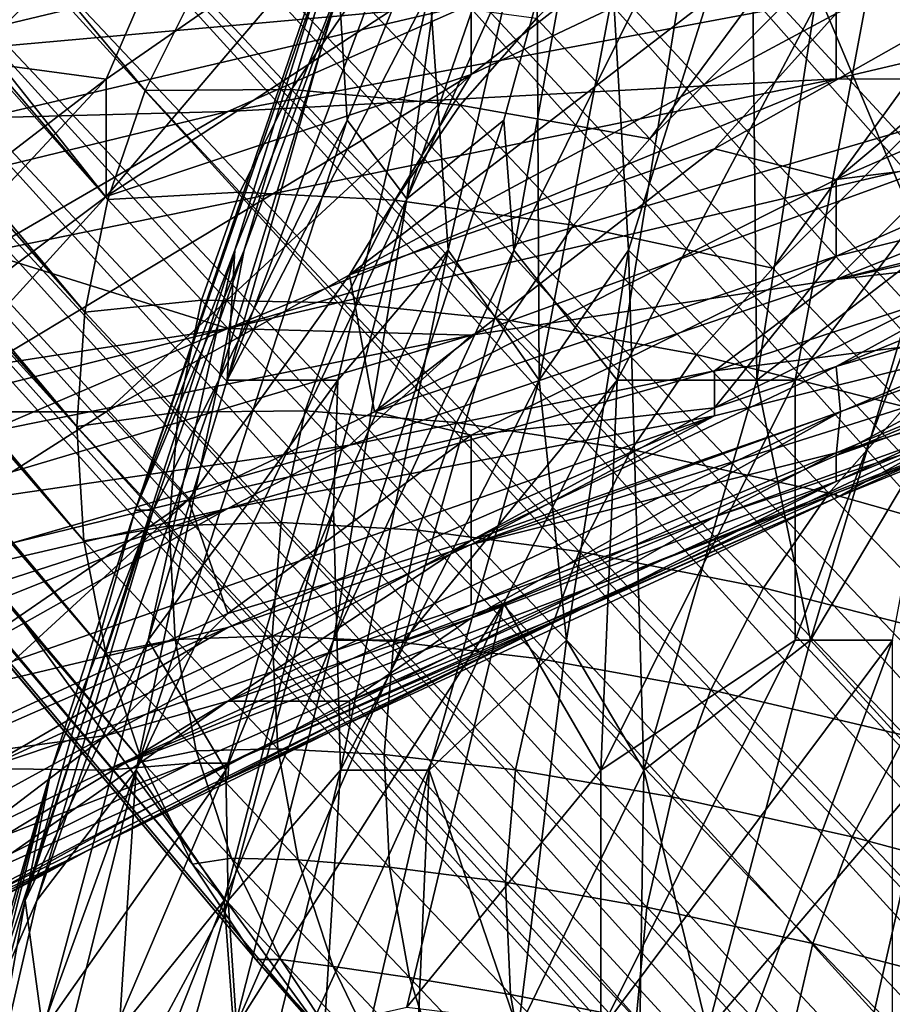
# Model space of a CAD drawing. Extents: x -0.3 to 0.3, y -0.266 to 0.266.
# Tile 106 of 256: x -0.218 to -0.206, y 0.145 to 0.158. Entities that reach past the tile are written whole.
import ezdxf

# ---------------------------------------------------------------- set-up
doc = ezdxf.new("R2010")
doc.units = 0

msp = doc.modelspace()

# ---------------------------------------------------------------- linework, layer by layer
for points in [[(-0.156664, 0.141082, 0.506885), (-0.20835, 0.187559, 0.012), (-0.223522, 0.202731, 0.012)], [(-0.156664, 0.141082, 0.506885), (-0.223522, 0.202731, 0.012), (-0.185174, 0.170429, 0.584312)], [(-0.247983, 0.195286, 0.001709), (-0.248615, 0.193117, 0.002339), (-0.216767, 0.155814, 0.577271)], [(-0.216767, 0.155814, 0.577271), (-0.216258, 0.157295, 0.57737), (-0.247983, 0.195286, 0.001709)], [(-0.21556, 0.158699, 0.577442), (-0.247983, 0.195286, 0.001709), (-0.216258, 0.157295, 0.57737)], [(-0.216767, 0.155814, 0.577271), (-0.248615, 0.193117, 0.002339), (-0.248811, 0.192082, 0.00248)], [(-0.217079, 0.154282, 0.577147), (-0.248811, 0.192082, 0.00248), (-0.248855, 0.190446, 0.003515)], [(-0.216767, 0.155814, 0.577271), (-0.248811, 0.192082, 0.00248), (-0.217079, 0.154282, 0.577147)], [(-0.217079, 0.154282, 0.577147), (-0.248855, 0.190446, 0.003515), (-0.217188, 0.152724, 0.577)], [(-0.217188, 0.152724, 0.577), (-0.248855, 0.190446, 0.003515), (-0.248685, 0.188801, 0.004695)], [(-0.217188, 0.152724, 0.577), (-0.248685, 0.188801, 0.004695), (-0.217093, 0.151167, 0.576832)], [(-0.217093, 0.151167, 0.576832), (-0.248685, 0.188801, 0.004695), (-0.248305, 0.187174, 0.006)], [(-0.20835, 0.187559, 0.012), (-0.156664, 0.141082, 0.506885), (-0.155774, 0.139976, 0.50601)], [(-0.20835, 0.187559, 0.012), (-0.155774, 0.139976, 0.50601), (-0.20747, 0.186517, 0.010433)], [(-0.217093, 0.151167, 0.576832), (-0.248305, 0.187174, 0.006), (-0.216796, 0.149638, 0.576646)], [(-0.216796, 0.149638, 0.576646), (-0.248305, 0.187174, 0.006), (-0.247721, 0.185593, 0.007408)], [(-0.20747, 0.186517, 0.010433), (-0.155774, 0.139976, 0.50601), (-0.155125, 0.138744, 0.505181)], [(-0.20747, 0.186517, 0.010433), (-0.155125, 0.138744, 0.505181), (-0.20675, 0.185348, 0.008894)], [(-0.216796, 0.149638, 0.576646), (-0.247721, 0.185593, 0.007408), (-0.2163, 0.148163, 0.576446)], [(-0.2163, 0.148163, 0.576446), (-0.247721, 0.185593, 0.007408), (-0.246943, 0.184086, 0.008894)], [(-0.20675, 0.185348, 0.008894), (-0.155125, 0.138744, 0.505181), (-0.154766, 0.137417, 0.504428)], [(-0.20675, 0.185348, 0.008894), (-0.154766, 0.137417, 0.504428), (-0.206202, 0.184071, 0.007408)], [(-0.2163, 0.148163, 0.576446), (-0.246943, 0.184086, 0.008894), (-0.215616, 0.146767, 0.576234)], [(-0.215616, 0.146767, 0.576234), (-0.246943, 0.184086, 0.008894), (-0.245984, 0.182677, 0.010433)], [(-0.206202, 0.184071, 0.007408), (-0.154766, 0.137417, 0.504428), (-0.154662, 0.136025, 0.503751)], [(-0.206202, 0.184071, 0.007408), (-0.154662, 0.136025, 0.503751), (-0.205837, 0.182709, 0.006)], [(-0.215616, 0.146767, 0.576234), (-0.245984, 0.182677, 0.010433), (-0.214754, 0.145474, 0.576015)], [(-0.214754, 0.145474, 0.576015), (-0.245984, 0.182677, 0.010433), (-0.24486, 0.181392, 0.012)], [(-0.214754, 0.145474, 0.576015), (-0.24486, 0.181392, 0.012), (-0.213729, 0.144307, 0.575792)], [(-0.213729, 0.144307, 0.575792), (-0.24486, 0.181392, 0.012), (-0.229688, 0.16622, 0.012)], [(-0.205879, 0.178348, 0.00248), (-0.156552, 0.130653, 0.502002), (-0.206098, 0.177305, 0.002352)], [(-0.206098, 0.177305, 0.002352), (-0.157361, 0.129463, 0.501767), (-0.206802, 0.175304, 0.001701)], [(-0.206098, 0.177305, 0.002352), (-0.156552, 0.130653, 0.502002), (-0.157361, 0.129463, 0.501767)], [(-0.206802, 0.175304, 0.001701), (-0.158213, 0.128322, 0.501586), (-0.207545, 0.173965, 0.00119)], [(-0.206802, 0.175304, 0.001701), (-0.157361, 0.129463, 0.501767), (-0.158213, 0.128322, 0.501586)], [(-0.207545, 0.173965, 0.00119), (-0.159096, 0.127268, 0.501468), (-0.208435, 0.172716, 0.000882)], [(-0.207545, 0.173965, 0.00119), (-0.158213, 0.128322, 0.501586), (-0.159096, 0.127268, 0.501468)], [(-0.208435, 0.172716, 0.000882), (-0.160067, 0.126275, 0.501429), (-0.209462, 0.171566, 0.000778)], [(-0.208435, 0.172716, 0.000882), (-0.159096, 0.127268, 0.501468), (-0.160067, 0.126275, 0.501429)], [(-0.213696, 0.167333, 0.000778), (-0.209462, 0.171566, 0.000778), (-0.160067, 0.126275, 0.501429)], [(-0.209394, 0.156639, 0.604658), (-0.200404, 0.168808, 0.595951), (-0.210937, 0.158274, 0.595951)], [(-0.209394, 0.156639, 0.604658), (-0.198769, 0.167264, 0.604658), (-0.200404, 0.168808, 0.595951)], [(-0.213696, 0.167333, 0.000778), (-0.169716, 0.117343, 0.501618), (-0.214846, 0.166305, 0.000882)], [(-0.213696, 0.167333, 0.000778), (-0.16869, 0.118288, 0.501583), (-0.169716, 0.117343, 0.501618)], [(-0.213696, 0.167333, 0.000778), (-0.160067, 0.126275, 0.501429), (-0.16869, 0.118288, 0.501583)], [(-0.207721, 0.154878, 0.613049), (-0.198769, 0.167264, 0.604658), (-0.209394, 0.156639, 0.604658)], [(-0.207721, 0.154878, 0.613049), (-0.197008, 0.165591, 0.613049), (-0.198769, 0.167264, 0.604658)], [(-0.214846, 0.166305, 0.000882), (-0.17076, 0.116455, 0.501717), (-0.216095, 0.165416, 0.00119)], [(-0.214846, 0.166305, 0.000882), (-0.169716, 0.117343, 0.501618), (-0.17076, 0.116455, 0.501717)], [(-0.228647, 0.16534, 0.010433), (-0.183198, 0.11464, 0.506917), (-0.229688, 0.16622, 0.012)], [(-0.213729, 0.144307, 0.575792), (-0.229688, 0.16622, 0.012), (-0.183198, 0.11464, 0.506917)], [(-0.20592, 0.152992, 0.621122), (-0.197008, 0.165591, 0.613049), (-0.207721, 0.154878, 0.613049)], [(-0.227477, 0.16462, 0.008894), (-0.182057, 0.114015, 0.50612), (-0.228647, 0.16534, 0.010433)], [(-0.228647, 0.16534, 0.010433), (-0.182057, 0.114015, 0.50612), (-0.183198, 0.11464, 0.506917)], [(-0.216095, 0.165416, 0.00119), (-0.171809, 0.115658, 0.501883), (-0.217434, 0.164672, 0.001701)], [(-0.216095, 0.165416, 0.00119), (-0.17076, 0.116455, 0.501717), (-0.171809, 0.115658, 0.501883)], [(-0.217434, 0.164672, 0.001701), (-0.172877, 0.114971, 0.50212), (-0.219435, 0.163968, 0.002352)], [(-0.217434, 0.164672, 0.001701), (-0.171809, 0.115658, 0.501883), (-0.172877, 0.114971, 0.50212)], [(-0.226201, 0.164073, 0.007408), (-0.180802, 0.113755, 0.505409), (-0.227477, 0.16462, 0.008894)], [(-0.227477, 0.16462, 0.008894), (-0.180802, 0.113755, 0.505409), (-0.182057, 0.114015, 0.50612)], [(-0.224839, 0.163707, 0.006), (-0.179482, 0.113668, 0.504735), (-0.226201, 0.164073, 0.007408)], [(-0.226201, 0.164073, 0.007408), (-0.179482, 0.113668, 0.504735), (-0.180802, 0.113755, 0.505409)], [(-0.219435, 0.163968, 0.002352), (-0.174055, 0.114471, 0.502475), (-0.220477, 0.163749, 0.00248)], [(-0.219435, 0.163968, 0.002352), (-0.172877, 0.114971, 0.50212), (-0.174055, 0.114471, 0.502475)], [(-0.209883, 0.163967, 0.748116), (-0.212702, 0.15582, 0.749562), (-0.210059, 0.161689, 0.749562)], [(-0.212702, 0.15582, 0.749562), (-0.209883, 0.163967, 0.748116), (-0.212069, 0.160429, 0.746671)], [(-0.204516, 0.163967, 0.714872), (-0.205632, 0.155122, 0.711981), (-0.207117, 0.15866, 0.716318)], [(-0.220477, 0.163749, 0.00248), (-0.175366, 0.11413, 0.502951), (-0.221952, 0.163544, 0.003515)], [(-0.220477, 0.163749, 0.00248), (-0.174055, 0.114471, 0.502475), (-0.175366, 0.11413, 0.502951)], [(-0.223414, 0.16353, 0.004695), (-0.178126, 0.113719, 0.504099), (-0.224839, 0.163707, 0.006)], [(-0.224839, 0.163707, 0.006), (-0.178126, 0.113719, 0.504099), (-0.179482, 0.113668, 0.504735)], [(-0.217245, 0.16367, 1.10705), (-0.223158, 0.157699, 1.103928), (-0.218039, 0.161281, 1.100805)], [(-0.221756, 0.16176, 1.113295), (-0.223158, 0.157699, 1.103928), (-0.217245, 0.16367, 1.10705)], [(-0.221952, 0.163544, 0.003515), (-0.176744, 0.113879, 0.503501), (-0.223414, 0.16353, 0.004695)], [(-0.223414, 0.16353, 0.004695), (-0.176744, 0.113879, 0.503501), (-0.178126, 0.113719, 0.504099)], [(-0.221952, 0.163544, 0.003515), (-0.175366, 0.11413, 0.502951), (-0.176744, 0.113879, 0.503501)], [(-0.212702, 0.15582, 0.749562), (-0.211381, 0.156891, 0.750992), (-0.210059, 0.161689, 0.749562)], [(-0.211245, 0.155122, 0.752452), (-0.210059, 0.161689, 0.749562), (-0.211381, 0.156891, 0.750992)], [(-0.210059, 0.161689, 0.749562), (-0.211245, 0.155122, 0.752452), (-0.208738, 0.160178, 0.752452)], [(-0.21679, 0.157448, 1.083632), (-0.215135, 0.161281, 1.093225), (-0.218645, 0.157699, 1.089877)], [(-0.218645, 0.157699, 1.089877), (-0.215135, 0.161281, 1.093225), (-0.218445, 0.160087, 1.097751)], [(-0.213479, 0.159751, 1.083632), (-0.215135, 0.161281, 1.093225), (-0.21679, 0.157448, 1.083632)], [(-0.216395, 0.151584, 0.739444), (-0.214914, 0.155122, 0.74378), (-0.213328, 0.160429, 0.740889)], [(-0.21338, 0.160429, 0.739444), (-0.216395, 0.151584, 0.739444), (-0.213328, 0.160429, 0.740889)], [(-0.215038, 0.155122, 0.736553), (-0.216395, 0.151584, 0.739444), (-0.21338, 0.160429, 0.739444)], [(-0.21364, 0.15866, 0.735108), (-0.212502, 0.160429, 0.732217), (-0.215143, 0.153353, 0.733662)], [(-0.215143, 0.153353, 0.733662), (-0.212502, 0.160429, 0.732217), (-0.212387, 0.15866, 0.729326)], [(-0.21364, 0.15866, 0.735108), (-0.215038, 0.155122, 0.736553), (-0.21338, 0.160429, 0.739444)], [(-0.213328, 0.160429, 0.740889), (-0.214914, 0.155122, 0.74378), (-0.21362, 0.15866, 0.74378)], [(-0.21362, 0.15866, 0.74378), (-0.21351, 0.156891, 0.746671), (-0.212069, 0.160429, 0.746671)], [(-0.212702, 0.15582, 0.749562), (-0.212069, 0.160429, 0.746671), (-0.21351, 0.156891, 0.746671)], [(-0.212387, 0.15866, 0.729326), (-0.210936, 0.160429, 0.726435), (-0.212137, 0.155122, 0.72499)], [(-0.210936, 0.160429, 0.726435), (-0.210901, 0.153353, 0.720654), (-0.212137, 0.155122, 0.72499)], [(-0.210936, 0.160429, 0.726435), (-0.209894, 0.15866, 0.722099), (-0.210901, 0.153353, 0.720654)], [(-0.208011, 0.160429, 0.719208), (-0.209686, 0.155122, 0.719208), (-0.209894, 0.15866, 0.722099)], [(-0.209839, 0.153353, 0.755343), (-0.206095, 0.160429, 0.755235), (-0.208738, 0.160178, 0.752452)], [(-0.207417, 0.153353, 0.757741), (-0.206095, 0.160429, 0.755235), (-0.209839, 0.153353, 0.755343)], [(-0.207939, 0.153353, 0.714872), (-0.209686, 0.155122, 0.719208), (-0.208011, 0.160429, 0.719208)], [(-0.208011, 0.160429, 0.719208), (-0.207117, 0.15866, 0.716318), (-0.207939, 0.153353, 0.714872)], [(-0.204774, 0.156891, 0.758209), (-0.206095, 0.160429, 0.755235), (-0.207417, 0.153353, 0.757741)], [(-0.201893, 0.160247, 1.061775), (-0.206859, 0.158343, 1.063336), (-0.208514, 0.156504, 1.058671)], [(-0.206859, 0.156083, 1.052408), (-0.201893, 0.160247, 1.061775), (-0.208514, 0.156504, 1.058671)], [(-0.201893, 0.160247, 1.061775), (-0.206859, 0.156083, 1.052408), (-0.201893, 0.158245, 1.052408)], [(-0.211245, 0.155122, 0.752452), (-0.209839, 0.153353, 0.755343), (-0.208738, 0.160178, 0.752452)], [(-0.211824, 0.157515, 1.071142), (-0.208514, 0.160087, 1.073811), (-0.211824, 0.159101, 1.077387)], [(-0.206859, 0.159866, 1.069581), (-0.208514, 0.160087, 1.073811), (-0.211824, 0.157515, 1.071142)], [(-0.213479, 0.15479, 1.063336), (-0.206859, 0.158343, 1.063336), (-0.206859, 0.159866, 1.069581)], [(-0.213479, 0.15479, 1.063336), (-0.206859, 0.159866, 1.069581), (-0.211824, 0.157515, 1.071142)], [(-0.221756, 0.158648, 0.896286), (-0.211824, 0.159713, 0.893164), (-0.2201, 0.15773, 0.90097)], [(-0.211824, 0.159713, 0.893164), (-0.211824, 0.158471, 0.90097), (-0.2201, 0.15773, 0.90097)], [(-0.213479, 0.159751, 1.083632), (-0.21679, 0.155852, 1.077387), (-0.211824, 0.159101, 1.077387)], [(-0.21679, 0.157448, 1.083632), (-0.21679, 0.155852, 1.077387), (-0.213479, 0.159751, 1.083632)], [(-0.211824, 0.157515, 1.071142), (-0.211824, 0.159101, 1.077387), (-0.21679, 0.155852, 1.077387)], [(-0.214269, 0.15731, 0.586819), (-0.21556, 0.158699, 0.577442), (-0.216258, 0.157295, 0.57737)], [(-0.213391, 0.158608, 0.586895), (-0.21556, 0.158699, 0.577442), (-0.214269, 0.15731, 0.586819)], [(-0.215256, 0.153353, 0.745225), (-0.21351, 0.156891, 0.746671), (-0.21362, 0.15866, 0.74378)], [(-0.215256, 0.153353, 0.745225), (-0.21362, 0.15866, 0.74378), (-0.214914, 0.155122, 0.74378)], [(-0.215143, 0.153353, 0.733662), (-0.215038, 0.155122, 0.736553), (-0.21364, 0.15866, 0.735108)], [(-0.215143, 0.153353, 0.733662), (-0.212387, 0.15866, 0.729326), (-0.213637, 0.153353, 0.727881)], [(-0.212387, 0.15866, 0.729326), (-0.212137, 0.155122, 0.72499), (-0.213637, 0.153353, 0.727881)], [(-0.209686, 0.155122, 0.719208), (-0.210901, 0.153353, 0.720654), (-0.209894, 0.15866, 0.722099)], [(-0.205632, 0.155122, 0.711981), (-0.207939, 0.153353, 0.714872), (-0.207117, 0.15866, 0.716318)], [(-0.201893, 0.15863, 0.908776), (-0.203548, 0.157451, 0.916582), (-0.206859, 0.157455, 0.911898)], [(-0.206859, 0.157455, 0.911898), (-0.206859, 0.158567, 0.904092), (-0.201893, 0.15863, 0.908776)], [(-0.215135, 0.157009, 0.907214), (-0.206859, 0.158567, 0.904092), (-0.206859, 0.157455, 0.911898)], [(-0.211824, 0.158471, 0.90097), (-0.206859, 0.158567, 0.904092), (-0.215135, 0.157009, 0.907214)], [(-0.211976, 0.157098, 0.595916), (-0.213391, 0.158608, 0.586895), (-0.214269, 0.15731, 0.586819)], [(-0.210937, 0.158274, 0.595951), (-0.213391, 0.158608, 0.586895), (-0.211976, 0.157098, 0.595916)], [(-0.211824, 0.158471, 0.90097), (-0.218445, 0.156926, 0.905653), (-0.2201, 0.15773, 0.90097)], [(-0.218445, 0.156926, 0.905653), (-0.211824, 0.158471, 0.90097), (-0.215135, 0.157009, 0.907214)], [(-0.213479, 0.15479, 1.063336), (-0.208514, 0.156504, 1.058671), (-0.206859, 0.158343, 1.063336)], [(-0.209394, 0.156639, 0.604658), (-0.210937, 0.158274, 0.595951), (-0.211976, 0.157098, 0.595916)], [(-0.203548, 0.156504, 1.04619), (-0.201893, 0.158245, 1.052408), (-0.206859, 0.156083, 1.052408)], [(-0.221124, 0.154116, 1.083632), (-0.21679, 0.157448, 1.083632), (-0.218645, 0.157699, 1.089877)], [(-0.199438, 0.157699, 0.921265), (-0.195272, 0.157639, 0.932194), (-0.206859, 0.154726, 0.935316)], [(-0.205203, 0.156381, 0.922827), (-0.199438, 0.157699, 0.921265), (-0.206859, 0.154726, 0.935316)], [(-0.206859, 0.154726, 0.935316), (-0.195272, 0.157639, 0.932194), (-0.198582, 0.156521, 0.938439)], [(-0.221756, 0.152125, 1.077387), (-0.21679, 0.155852, 1.077387), (-0.21679, 0.157448, 1.083632)], [(-0.21679, 0.157448, 1.083632), (-0.221124, 0.154116, 1.083632), (-0.221756, 0.152125, 1.077387)], [(-0.219457, 0.152922, 1.072703), (-0.211824, 0.157515, 1.071142), (-0.21679, 0.155852, 1.077387)], [(-0.21679, 0.152922, 1.06402), (-0.211824, 0.157515, 1.071142), (-0.219457, 0.152922, 1.072703)], [(-0.215135, 0.157009, 0.907214), (-0.206859, 0.157455, 0.911898), (-0.218445, 0.15509, 0.915021)], [(-0.218445, 0.15509, 0.915021), (-0.206859, 0.157455, 0.911898), (-0.215135, 0.154057, 0.924388)], [(-0.213479, 0.15479, 1.063336), (-0.211824, 0.157515, 1.071142), (-0.21679, 0.152922, 1.06402)], [(-0.206859, 0.157455, 0.911898), (-0.203548, 0.157451, 0.916582), (-0.215135, 0.154057, 0.924388)], [(-0.215135, 0.154057, 0.924388), (-0.203548, 0.157451, 0.916582), (-0.205203, 0.156381, 0.922827)], [(-0.214973, 0.155913, 0.586702), (-0.216258, 0.157295, 0.57737), (-0.216767, 0.155814, 0.577271)], [(-0.214269, 0.15731, 0.586819), (-0.216258, 0.157295, 0.57737), (-0.214973, 0.155913, 0.586702)], [(-0.212857, 0.155802, 0.595833), (-0.214269, 0.15731, 0.586819), (-0.214973, 0.155913, 0.586702)], [(-0.211976, 0.157098, 0.595916), (-0.214269, 0.15731, 0.586819), (-0.212857, 0.155802, 0.595833)], [(-0.210433, 0.155464, 0.60462), (-0.211976, 0.157098, 0.595916), (-0.212857, 0.155802, 0.595833)], [(-0.209394, 0.156639, 0.604658), (-0.211976, 0.157098, 0.595916), (-0.210433, 0.155464, 0.60462)], [(-0.2201, 0.155806, 0.910337), (-0.215135, 0.157009, 0.907214), (-0.218445, 0.15509, 0.915021)], [(-0.2201, 0.155806, 0.910337), (-0.218445, 0.156926, 0.905653), (-0.215135, 0.157009, 0.907214)], [(-0.216383, 0.148046, 0.748116), (-0.212702, 0.15582, 0.749562), (-0.21351, 0.156891, 0.746671)], [(-0.216383, 0.148046, 0.748116), (-0.21351, 0.156891, 0.746671), (-0.215256, 0.153353, 0.745225)], [(-0.212702, 0.15582, 0.749562), (-0.213697, 0.149815, 0.752452), (-0.211381, 0.156891, 0.750992)], [(-0.213697, 0.149815, 0.752452), (-0.211245, 0.155122, 0.752452), (-0.211381, 0.156891, 0.750992)], [(-0.204774, 0.156891, 0.758209), (-0.207417, 0.149815, 0.759451), (-0.206095, 0.149815, 0.760506)], [(-0.207417, 0.149815, 0.759451), (-0.204774, 0.156891, 0.758209), (-0.207417, 0.153353, 0.757741)], [(-0.20721, 0.149815, 0.711981), (-0.205632, 0.155122, 0.711981), (-0.203003, 0.156891, 0.709091)], [(-0.20721, 0.149815, 0.711981), (-0.203003, 0.156891, 0.709091), (-0.205594, 0.148046, 0.709091)], [(-0.201893, 0.156259, 1.039918), (-0.206859, 0.153539, 1.035234), (-0.198582, 0.156911, 1.035234)], [(-0.206859, 0.153539, 1.035234), (-0.201893, 0.154997, 1.028989), (-0.198582, 0.156911, 1.035234)], [(-0.207721, 0.154878, 0.613049), (-0.209394, 0.156639, 0.604658), (-0.210433, 0.155464, 0.60462)], [(-0.213479, 0.15479, 1.063336), (-0.213138, 0.152922, 1.052408), (-0.208514, 0.156504, 1.058671)], [(-0.208514, 0.156504, 1.058671), (-0.213138, 0.152922, 1.052408), (-0.206859, 0.156083, 1.052408)], [(-0.198582, 0.156521, 0.938439), (-0.203548, 0.1551, 0.941561), (-0.206859, 0.154726, 0.935316)], [(-0.201893, 0.156259, 1.039918), (-0.203548, 0.156504, 1.04619), (-0.206859, 0.15504, 1.046163)], [(-0.206859, 0.15504, 1.046163), (-0.203548, 0.156504, 1.04619), (-0.206859, 0.156083, 1.052408)], [(-0.215135, 0.154057, 0.924388), (-0.205203, 0.156381, 0.922827), (-0.211824, 0.153967, 0.930633)], [(-0.211824, 0.153967, 0.930633), (-0.205203, 0.156381, 0.922827), (-0.206859, 0.154726, 0.935316)], [(-0.208514, 0.152979, 1.036795), (-0.201893, 0.156259, 1.039918), (-0.206859, 0.15504, 1.046163)], [(-0.201893, 0.156259, 1.039918), (-0.208514, 0.152979, 1.036795), (-0.206859, 0.153539, 1.035234)], [(-0.213138, 0.152922, 1.052408), (-0.206859, 0.15504, 1.046163), (-0.206859, 0.156083, 1.052408)], [(-0.221756, 0.152125, 1.077387), (-0.219457, 0.152922, 1.072703), (-0.21679, 0.155852, 1.077387)], [(-0.215491, 0.154441, 0.586546), (-0.216767, 0.155814, 0.577271), (-0.217079, 0.154282, 0.577147)], [(-0.214973, 0.155913, 0.586702), (-0.216767, 0.155814, 0.577271), (-0.215491, 0.154441, 0.586546)], [(-0.215186, 0.146277, 0.752452), (-0.212702, 0.15582, 0.749562), (-0.216383, 0.148046, 0.748116)], [(-0.213563, 0.154407, 0.595703), (-0.214973, 0.155913, 0.586702), (-0.215491, 0.154441, 0.586546)], [(-0.213697, 0.149815, 0.752452), (-0.212702, 0.15582, 0.749562), (-0.215186, 0.146277, 0.752452)], [(-0.212857, 0.155802, 0.595833), (-0.214973, 0.155913, 0.586702), (-0.213563, 0.154407, 0.595703)], [(-0.211315, 0.154169, 0.604529), (-0.212857, 0.155802, 0.595833), (-0.213563, 0.154407, 0.595703)], [(-0.210433, 0.155464, 0.60462), (-0.212857, 0.155802, 0.595833), (-0.211315, 0.154169, 0.604529)], [(-0.208762, 0.153704, 0.613008), (-0.210433, 0.155464, 0.60462), (-0.211315, 0.154169, 0.604529)], [(-0.207721, 0.154878, 0.613049), (-0.210433, 0.155464, 0.60462), (-0.208762, 0.153704, 0.613008)], [(-0.223411, 0.152772, 0.922827), (-0.218445, 0.15509, 0.915021), (-0.215135, 0.154057, 0.924388)], [(-0.215038, 0.155122, 0.736553), (-0.217893, 0.146277, 0.737998), (-0.216395, 0.151584, 0.739444)], [(-0.215038, 0.155122, 0.736553), (-0.21622, 0.149815, 0.733662), (-0.217893, 0.146277, 0.737998)], [(-0.216395, 0.151584, 0.739444), (-0.21615, 0.151584, 0.74378), (-0.214914, 0.155122, 0.74378)], [(-0.21622, 0.149815, 0.733662), (-0.215038, 0.155122, 0.736553), (-0.215143, 0.153353, 0.733662)], [(-0.21615, 0.151584, 0.74378), (-0.215256, 0.153353, 0.745225), (-0.214914, 0.155122, 0.74378)], [(-0.213637, 0.153353, 0.727881), (-0.212137, 0.155122, 0.72499), (-0.213698, 0.151584, 0.726435)], [(-0.213698, 0.151584, 0.726435), (-0.212137, 0.155122, 0.72499), (-0.213603, 0.148046, 0.723545)], [(-0.213697, 0.149815, 0.752452), (-0.212736, 0.149815, 0.753898), (-0.211245, 0.155122, 0.752452)], [(-0.212137, 0.155122, 0.72499), (-0.210901, 0.153353, 0.720654), (-0.213603, 0.148046, 0.723545)], [(-0.213138, 0.152922, 1.052408), (-0.211824, 0.152605, 1.046163), (-0.206859, 0.15504, 1.046163)], [(-0.212736, 0.149815, 0.753898), (-0.209839, 0.153353, 0.755343), (-0.211245, 0.155122, 0.752452)], [(-0.208514, 0.152979, 1.036795), (-0.206859, 0.15504, 1.046163), (-0.211824, 0.152605, 1.046163)], [(-0.209686, 0.155122, 0.719208), (-0.210526, 0.149815, 0.717763), (-0.210901, 0.153353, 0.720654)], [(-0.209686, 0.155122, 0.719208), (-0.209476, 0.148046, 0.714872), (-0.210526, 0.149815, 0.717763)], [(-0.207939, 0.153353, 0.714872), (-0.209476, 0.148046, 0.714872), (-0.209686, 0.155122, 0.719208)], [(-0.203548, 0.1551, 0.941561), (-0.203494, 0.154116, 0.958735), (-0.208514, 0.153481, 0.944684)], [(-0.203548, 0.1551, 0.941561), (-0.208514, 0.153481, 0.944684), (-0.206859, 0.154726, 0.935316)], [(-0.205632, 0.155122, 0.711981), (-0.20721, 0.149815, 0.711981), (-0.207939, 0.153353, 0.714872)], [(-0.200238, 0.155043, 1.021183), (-0.201893, 0.154997, 1.028989), (-0.206859, 0.152331, 1.021183)], [(-0.200238, 0.155043, 1.021183), (-0.206859, 0.152331, 1.021183), (-0.203548, 0.1535, 1.0165)], [(-0.20592, 0.152992, 0.621122), (-0.207721, 0.154878, 0.613049), (-0.208762, 0.153704, 0.613008)], [(-0.201893, 0.154997, 1.028989), (-0.206859, 0.153539, 1.035234), (-0.206801, 0.152922, 1.028989)], [(-0.206859, 0.152331, 1.021183), (-0.201893, 0.154997, 1.028989), (-0.206801, 0.152922, 1.028989)], [(-0.213479, 0.15479, 1.063336), (-0.21679, 0.152922, 1.06402), (-0.215669, 0.151727, 1.053969)], [(-0.213479, 0.15479, 1.063336), (-0.215669, 0.151727, 1.053969), (-0.213138, 0.152922, 1.052408)], [(-0.213479, 0.152471, 0.94), (-0.206859, 0.154726, 0.935316), (-0.208514, 0.153481, 0.944684)], [(-0.213479, 0.152471, 0.94), (-0.211824, 0.153967, 0.930633), (-0.206859, 0.154726, 0.935316)], [(-0.215491, 0.154441, 0.586546), (-0.217079, 0.154282, 0.577147), (-0.215812, 0.152918, 0.586353)], [(-0.214083, 0.152938, 0.595528), (-0.215491, 0.154441, 0.586546), (-0.215812, 0.152918, 0.586353)], [(-0.213563, 0.154407, 0.595703), (-0.215491, 0.154441, 0.586546), (-0.214083, 0.152938, 0.595528)], [(-0.212024, 0.152777, 0.604385), (-0.213563, 0.154407, 0.595703), (-0.214083, 0.152938, 0.595528)], [(-0.211315, 0.154169, 0.604529), (-0.213563, 0.154407, 0.595703), (-0.212024, 0.152777, 0.604385)], [(-0.215812, 0.152918, 0.586353), (-0.217079, 0.154282, 0.577147), (-0.217188, 0.152724, 0.577)], [(-0.209645, 0.152411, 0.612908), (-0.211315, 0.154169, 0.604529), (-0.212024, 0.152777, 0.604385)], [(-0.203494, 0.154116, 0.958735), (-0.203548, 0.153737, 0.966541), (-0.211824, 0.151119, 0.960296)], [(-0.208514, 0.152869, 0.95249), (-0.203494, 0.154116, 0.958735), (-0.211824, 0.151119, 0.960296)], [(-0.208762, 0.153704, 0.613008), (-0.211315, 0.154169, 0.604529), (-0.209645, 0.152411, 0.612908)], [(-0.203494, 0.154116, 0.958735), (-0.208514, 0.152869, 0.95249), (-0.208514, 0.153481, 0.944684)], [(-0.223411, 0.152772, 0.922827), (-0.215135, 0.154057, 0.924388), (-0.2201, 0.15282, 0.925949)], [(-0.2201, 0.15282, 0.925949), (-0.215135, 0.154057, 0.924388), (-0.218445, 0.152639, 0.929071)], [(-0.211824, 0.153967, 0.930633), (-0.213479, 0.152471, 0.94), (-0.2201, 0.151505, 0.933755)], [(-0.218445, 0.152639, 0.929071), (-0.211824, 0.153967, 0.930633), (-0.2201, 0.151505, 0.933755)], [(-0.215135, 0.154057, 0.924388), (-0.211824, 0.153967, 0.930633), (-0.218445, 0.152639, 0.929071)], [(-0.206859, 0.151755, 1.002449), (-0.201893, 0.153955, 1.010255), (-0.205203, 0.152654, 1.011816)], [(-0.206859, 0.151755, 1.002449), (-0.203548, 0.153105, 0.999326), (-0.201893, 0.153955, 1.010255)], [(-0.201893, 0.153887, 0.980592), (-0.203548, 0.153147, 0.988398), (-0.208514, 0.151495, 0.977469)], [(-0.206859, 0.152368, 0.971224), (-0.201893, 0.153887, 0.980592), (-0.208514, 0.151495, 0.977469)], [(-0.203548, 0.153737, 0.966541), (-0.201893, 0.153887, 0.980592), (-0.206859, 0.152368, 0.971224)], [(-0.211824, 0.151119, 0.960296), (-0.203548, 0.153737, 0.966541), (-0.206859, 0.152368, 0.971224)], [(-0.206961, 0.151818, 0.621078), (-0.208762, 0.153704, 0.613008), (-0.209645, 0.152411, 0.612908)], [(-0.20592, 0.152992, 0.621122), (-0.208762, 0.153704, 0.613008), (-0.206961, 0.151818, 0.621078)], [(-0.206859, 0.153539, 1.035234), (-0.208514, 0.152979, 1.036795), (-0.211824, 0.151173, 1.035234)], [(-0.206859, 0.153539, 1.035234), (-0.211824, 0.151173, 1.035234), (-0.206801, 0.152922, 1.028989)], [(-0.215135, 0.151608, 0.943122), (-0.208514, 0.153481, 0.944684), (-0.208514, 0.152869, 0.95249)], [(-0.215135, 0.151608, 0.943122), (-0.213479, 0.152471, 0.94), (-0.208514, 0.153481, 0.944684)], [(-0.206859, 0.151978, 1.013377), (-0.203548, 0.1535, 1.0165), (-0.206859, 0.152331, 1.021183)], [(-0.206859, 0.151978, 1.013377), (-0.205203, 0.152654, 1.011816), (-0.203548, 0.1535, 1.0165)], [(-0.216383, 0.148046, 0.748116), (-0.215256, 0.153353, 0.745225), (-0.217734, 0.146277, 0.745225)], [(-0.217734, 0.146277, 0.745225), (-0.215256, 0.153353, 0.745225), (-0.21615, 0.151584, 0.74378)], [(-0.215143, 0.153353, 0.733662), (-0.213637, 0.153353, 0.727881), (-0.21622, 0.149815, 0.733662)], [(-0.21622, 0.149815, 0.733662), (-0.213637, 0.153353, 0.727881), (-0.215163, 0.148046, 0.727881)], [(-0.215163, 0.148046, 0.727881), (-0.213637, 0.153353, 0.727881), (-0.213698, 0.151584, 0.726435)], [(-0.210901, 0.153353, 0.720654), (-0.212395, 0.148046, 0.720654), (-0.213603, 0.148046, 0.723545)], [(-0.212736, 0.149815, 0.753898), (-0.211381, 0.150322, 0.755343), (-0.209839, 0.153353, 0.755343)], [(-0.212395, 0.148046, 0.720654), (-0.210901, 0.153353, 0.720654), (-0.210526, 0.149815, 0.717763)], [(-0.211381, 0.150322, 0.755343), (-0.210059, 0.148046, 0.75792), (-0.209839, 0.153353, 0.755343)], [(-0.210059, 0.148046, 0.75792), (-0.207417, 0.149815, 0.759451), (-0.207417, 0.153353, 0.757741)], [(-0.210059, 0.148046, 0.75792), (-0.207417, 0.153353, 0.757741), (-0.209839, 0.153353, 0.755343)], [(-0.20721, 0.149815, 0.711981), (-0.209476, 0.148046, 0.714872), (-0.207939, 0.153353, 0.714872)], [(-0.210169, 0.150547, 0.983714), (-0.203548, 0.153147, 0.988398), (-0.206859, 0.151815, 0.988398)], [(-0.210169, 0.150547, 0.983714), (-0.208514, 0.151495, 0.977469), (-0.203548, 0.153147, 0.988398)], [(-0.203548, 0.153105, 0.999326), (-0.206859, 0.151815, 0.988398), (-0.203548, 0.153147, 0.988398)], [(-0.206859, 0.151815, 0.988398), (-0.203548, 0.153105, 0.999326), (-0.206859, 0.151755, 1.002449)], [(-0.220541, 0.150533, 1.064897), (-0.21679, 0.152922, 1.06402), (-0.219457, 0.152922, 1.072703)], [(-0.21679, 0.152922, 1.06402), (-0.220541, 0.150533, 1.064897), (-0.215669, 0.151727, 1.053969)], [(-0.208514, 0.152869, 0.95249), (-0.215135, 0.14999, 0.958735), (-0.2201, 0.148821, 0.95249)], [(-0.208514, 0.152869, 0.95249), (-0.2201, 0.148821, 0.95249), (-0.215135, 0.151608, 0.943122)], [(-0.215812, 0.152918, 0.586353), (-0.217188, 0.152724, 0.577), (-0.215933, 0.151372, 0.586126)], [(-0.214408, 0.15142, 0.595313), (-0.215812, 0.152918, 0.586353), (-0.215933, 0.151372, 0.586126)], [(-0.214083, 0.152938, 0.595528), (-0.215812, 0.152918, 0.586353), (-0.214408, 0.15142, 0.595313)], [(-0.213138, 0.152922, 1.052408), (-0.215669, 0.151727, 1.053969), (-0.211824, 0.152605, 1.046163)], [(-0.206801, 0.152922, 1.028989), (-0.211824, 0.151173, 1.035234), (-0.215135, 0.148987, 1.030551)], [(-0.206801, 0.152922, 1.028989), (-0.215135, 0.148987, 1.030551), (-0.211824, 0.150118, 1.022745)], [(-0.215135, 0.14999, 0.958735), (-0.208514, 0.152869, 0.95249), (-0.211824, 0.151119, 0.960296)], [(-0.212548, 0.151312, 0.604192), (-0.214083, 0.152938, 0.595528), (-0.214408, 0.15142, 0.595313)], [(-0.212024, 0.152777, 0.604385), (-0.214083, 0.152938, 0.595528), (-0.212548, 0.151312, 0.604192)], [(-0.211824, 0.151173, 1.035234), (-0.208514, 0.152979, 1.036795), (-0.211824, 0.152605, 1.046163)], [(-0.206859, 0.152331, 1.021183), (-0.206801, 0.152922, 1.028989), (-0.211824, 0.150118, 1.022745)], [(-0.20399, 0.15098, 0.628878), (-0.20592, 0.152992, 0.621122), (-0.206961, 0.151818, 0.621078)], [(-0.210357, 0.151022, 0.61275), (-0.212024, 0.152777, 0.604385), (-0.212548, 0.151312, 0.604192)], [(-0.209645, 0.152411, 0.612908), (-0.212024, 0.152777, 0.604385), (-0.210357, 0.151022, 0.61275)], [(-0.215933, 0.151372, 0.586126), (-0.217188, 0.152724, 0.577), (-0.217093, 0.151167, 0.576832)], [(-0.211824, 0.152605, 1.046163), (-0.215669, 0.151727, 1.053969), (-0.215135, 0.150179, 1.041479)], [(-0.211824, 0.151173, 1.035234), (-0.211824, 0.152605, 1.046163), (-0.215135, 0.150179, 1.041479)], [(-0.205203, 0.152654, 1.011816), (-0.210169, 0.150318, 1.005571), (-0.206859, 0.151755, 1.002449)], [(-0.205203, 0.152654, 1.011816), (-0.206859, 0.151978, 1.013377), (-0.210169, 0.150318, 1.005571)], [(-0.221756, 0.150073, 0.94), (-0.213479, 0.152471, 0.94), (-0.215135, 0.151608, 0.943122)], [(-0.221756, 0.150073, 0.94), (-0.2201, 0.151505, 0.933755), (-0.213479, 0.152471, 0.94)], [(-0.211824, 0.151119, 0.960296), (-0.206859, 0.152368, 0.971224), (-0.211824, 0.150298, 0.972786)], [(-0.206859, 0.152368, 0.971224), (-0.208514, 0.151495, 0.977469), (-0.211824, 0.150298, 0.972786)], [(-0.211824, 0.150118, 1.022745), (-0.206859, 0.151978, 1.013377), (-0.206859, 0.152331, 1.021183)], [(-0.207847, 0.150528, 0.620969), (-0.209645, 0.152411, 0.612908), (-0.210357, 0.151022, 0.61275)], [(-0.206961, 0.151818, 0.621078), (-0.209645, 0.152411, 0.612908), (-0.207847, 0.150528, 0.620969)], [(-0.206859, 0.151978, 1.013377), (-0.213479, 0.148985, 1.0165), (-0.210169, 0.150318, 1.005571)], [(-0.213479, 0.148985, 1.0165), (-0.206859, 0.151978, 1.013377), (-0.211824, 0.150118, 1.022745)], [(-0.206859, 0.151815, 0.988398), (-0.206859, 0.151755, 1.002449), (-0.215123, 0.148145, 0.988398)], [(-0.210169, 0.150547, 0.983714), (-0.206859, 0.151815, 0.988398), (-0.215123, 0.148145, 0.988398)], [(-0.205032, 0.149808, 0.628832), (-0.206961, 0.151818, 0.621078), (-0.207847, 0.150528, 0.620969)], [(-0.20399, 0.15098, 0.628878), (-0.206961, 0.151818, 0.621078), (-0.205032, 0.149808, 0.628832)], [(-0.220541, 0.150533, 1.064897), (-0.2201, 0.14868, 1.052408), (-0.215669, 0.151727, 1.053969)], [(-0.215669, 0.151727, 1.053969), (-0.2201, 0.14868, 1.052408), (-0.21957, 0.148145, 1.046163)], [(-0.215135, 0.150179, 1.041479), (-0.215669, 0.151727, 1.053969), (-0.21957, 0.148145, 1.046163)], [(-0.206859, 0.151755, 1.002449), (-0.210169, 0.150318, 1.005571), (-0.215135, 0.147928, 0.999326)], [(-0.215123, 0.148145, 0.988398), (-0.206859, 0.151755, 1.002449), (-0.215135, 0.147928, 0.999326)], [(-0.215135, 0.151608, 0.943122), (-0.226721, 0.146997, 0.949367), (-0.228376, 0.147326, 0.944684)], [(-0.228376, 0.147326, 0.944684), (-0.221756, 0.150073, 0.94), (-0.215135, 0.151608, 0.943122)], [(-0.226721, 0.146997, 0.949367), (-0.215135, 0.151608, 0.943122), (-0.2201, 0.148821, 0.95249)], [(-0.218508, 0.144508, 0.74378), (-0.217734, 0.146277, 0.745225), (-0.21615, 0.151584, 0.74378)], [(-0.218508, 0.144508, 0.74378), (-0.21615, 0.151584, 0.74378), (-0.21754, 0.148046, 0.740889)], [(-0.217893, 0.146277, 0.737998), (-0.21754, 0.148046, 0.740889), (-0.216395, 0.151584, 0.739444)], [(-0.21615, 0.151584, 0.74378), (-0.216395, 0.151584, 0.739444), (-0.21754, 0.148046, 0.740889)], [(-0.213698, 0.151584, 0.726435), (-0.215132, 0.146277, 0.726435), (-0.215163, 0.148046, 0.727881)], [(-0.213698, 0.151584, 0.726435), (-0.213603, 0.148046, 0.723545), (-0.215132, 0.146277, 0.726435)], [(-0.21679, 0.148047, 0.974347), (-0.211824, 0.150298, 0.972786), (-0.208514, 0.151495, 0.977469)], [(-0.21679, 0.148047, 0.974347), (-0.208514, 0.151495, 0.977469), (-0.210169, 0.150547, 0.983714)], [(-0.214408, 0.15142, 0.595313), (-0.215933, 0.151372, 0.586126), (-0.214533, 0.149878, 0.59506)], [(-0.212878, 0.149798, 0.603953), (-0.214408, 0.15142, 0.595313), (-0.214533, 0.149878, 0.59506)], [(-0.212548, 0.151312, 0.604192), (-0.214408, 0.15142, 0.595313), (-0.212878, 0.149798, 0.603953)], [(-0.215933, 0.151372, 0.586126), (-0.217093, 0.151167, 0.576832), (-0.21585, 0.149828, 0.58587)], [(-0.214533, 0.149878, 0.59506), (-0.215933, 0.151372, 0.586126), (-0.21585, 0.149828, 0.58587)], [(-0.210885, 0.149561, 0.612537), (-0.212548, 0.151312, 0.604192), (-0.212878, 0.149798, 0.603953)], [(-0.210357, 0.151022, 0.61275), (-0.212548, 0.151312, 0.604192), (-0.210885, 0.149561, 0.612537)], [(-0.21585, 0.149828, 0.58587), (-0.217093, 0.151167, 0.576832), (-0.216796, 0.149638, 0.576646)], [(-0.211824, 0.151173, 1.035234), (-0.215135, 0.150179, 1.041479), (-0.21679, 0.148518, 1.035234)], [(-0.21679, 0.148518, 1.035234), (-0.215135, 0.148987, 1.030551), (-0.211824, 0.151173, 1.035234)], [(-0.211824, 0.151119, 0.960296), (-0.211824, 0.150298, 0.972786), (-0.218445, 0.148069, 0.964979)], [(-0.218445, 0.148069, 0.964979), (-0.215135, 0.14999, 0.958735), (-0.211824, 0.151119, 0.960296)], [(-0.208563, 0.149143, 0.620796), (-0.210357, 0.151022, 0.61275), (-0.210885, 0.149561, 0.612537)], [(-0.207847, 0.150528, 0.620969), (-0.210357, 0.151022, 0.61275), (-0.208563, 0.149143, 0.620796)], [(-0.21679, 0.148047, 0.974347), (-0.210169, 0.150547, 0.983714), (-0.215634, 0.148145, 0.982153)], [(-0.215634, 0.148145, 0.982153), (-0.210169, 0.150547, 0.983714), (-0.215123, 0.148145, 0.988398)], [(-0.205921, 0.14852, 0.628713), (-0.207847, 0.150528, 0.620969), (-0.208563, 0.149143, 0.620796)], [(-0.205032, 0.149808, 0.628832), (-0.207847, 0.150528, 0.620969), (-0.205921, 0.14852, 0.628713)], [(-0.21705, 0.14695, 1.008694), (-0.210169, 0.150318, 1.005571), (-0.213479, 0.148789, 1.008694)], [(-0.215135, 0.147928, 0.999326), (-0.210169, 0.150318, 1.005571), (-0.21705, 0.14695, 1.008694)], [(-0.215054, 0.144508, 0.753898), (-0.214024, 0.144523, 0.755343), (-0.211381, 0.150322, 0.755343)], [(-0.215054, 0.144508, 0.753898), (-0.211381, 0.150322, 0.755343), (-0.212736, 0.149815, 0.753898)], [(-0.214024, 0.144523, 0.755343), (-0.212702, 0.144825, 0.756789), (-0.211381, 0.150322, 0.755343)], [(-0.213479, 0.148985, 1.0165), (-0.213479, 0.148789, 1.008694), (-0.210169, 0.150318, 1.005571)], [(-0.211381, 0.150322, 0.755343), (-0.212702, 0.144825, 0.756789), (-0.210059, 0.148046, 0.75792)], [(-0.211824, 0.150298, 0.972786), (-0.21679, 0.148047, 0.974347), (-0.218445, 0.148069, 0.964979)], [(-0.21679, 0.148518, 1.035234), (-0.215135, 0.150179, 1.041479), (-0.21957, 0.148145, 1.046163)], [(-0.211824, 0.150118, 1.022745), (-0.215135, 0.148987, 1.030551), (-0.213479, 0.148985, 1.0165)], [(-0.2201, 0.148821, 0.95249), (-0.215135, 0.14999, 0.958735), (-0.223411, 0.146362, 0.961857)], [(-0.215135, 0.14999, 0.958735), (-0.218445, 0.148069, 0.964979), (-0.223411, 0.146362, 0.961857)], [(-0.217651, 0.144508, 0.733662), (-0.217893, 0.146277, 0.737998), (-0.21622, 0.149815, 0.733662)], [(-0.21622, 0.149815, 0.733662), (-0.215163, 0.148046, 0.727881), (-0.217651, 0.144508, 0.733662)], [(-0.21585, 0.149828, 0.58587), (-0.216796, 0.149638, 0.576646), (-0.215566, 0.148313, 0.585589)], [(-0.214533, 0.149878, 0.59506), (-0.21585, 0.149828, 0.58587), (-0.214456, 0.148339, 0.594773)], [(-0.214456, 0.148339, 0.594773), (-0.21585, 0.149828, 0.58587), (-0.215566, 0.148313, 0.585589)], [(-0.215054, 0.144508, 0.753898), (-0.213697, 0.149815, 0.752452), (-0.215186, 0.146277, 0.752452)], [(-0.215054, 0.144508, 0.753898), (-0.212736, 0.149815, 0.753898), (-0.213697, 0.149815, 0.752452)], [(-0.212878, 0.149798, 0.603953), (-0.214533, 0.149878, 0.59506), (-0.213008, 0.148262, 0.603672)], [(-0.213008, 0.148262, 0.603672), (-0.214533, 0.149878, 0.59506), (-0.214456, 0.148339, 0.594773)], [(-0.21122, 0.148053, 0.612273), (-0.212878, 0.149798, 0.603953), (-0.213008, 0.148262, 0.603672)], [(-0.210885, 0.149561, 0.612537), (-0.212878, 0.149798, 0.603953), (-0.21122, 0.148053, 0.612273)], [(-0.211186, 0.144508, 0.716318), (-0.212395, 0.148046, 0.720654), (-0.210526, 0.149815, 0.717763)], [(-0.209476, 0.148046, 0.714872), (-0.211186, 0.144508, 0.716318), (-0.210526, 0.149815, 0.717763)], [(-0.207417, 0.149815, 0.759451), (-0.210059, 0.148046, 0.75792), (-0.210059, 0.144508, 0.759497)], [(-0.210059, 0.144508, 0.759497), (-0.206095, 0.149815, 0.760506), (-0.207417, 0.149815, 0.759451)], [(-0.206095, 0.149815, 0.760506), (-0.210059, 0.144508, 0.759497), (-0.208049, 0.144508, 0.761125)], [(-0.208612, 0.144508, 0.711981), (-0.209476, 0.148046, 0.714872), (-0.20721, 0.149815, 0.711981)], [(-0.20721, 0.149815, 0.711981), (-0.205594, 0.148046, 0.709091), (-0.208612, 0.144508, 0.711981)], [(-0.206095, 0.149815, 0.760506), (-0.208049, 0.144508, 0.761125), (-0.206095, 0.144508, 0.762489)], [(-0.215566, 0.148313, 0.585589), (-0.216796, 0.149638, 0.576646), (-0.2163, 0.148163, 0.576446)], [(-0.209096, 0.147687, 0.620563), (-0.210885, 0.149561, 0.612537), (-0.21122, 0.148053, 0.612273)], [(-0.208563, 0.149143, 0.620796), (-0.210885, 0.149561, 0.612537), (-0.209096, 0.147687, 0.620563)], [(-0.206641, 0.147139, 0.628525), (-0.208563, 0.149143, 0.620796), (-0.209096, 0.147687, 0.620563)], [(-0.205921, 0.14852, 0.628713), (-0.208563, 0.149143, 0.620796), (-0.206641, 0.147139, 0.628525)], [(-0.215135, 0.148987, 1.030551), (-0.2201, 0.145501, 1.019622), (-0.213479, 0.148985, 1.0165)], [(-0.21679, 0.148518, 1.035234), (-0.2201, 0.145997, 1.028989), (-0.215135, 0.148987, 1.030551)], [(-0.215135, 0.148987, 1.030551), (-0.2201, 0.145997, 1.028989), (-0.2201, 0.145501, 1.019622)], [(-0.213479, 0.148789, 1.008694), (-0.213479, 0.148985, 1.0165), (-0.2201, 0.145501, 1.019622)], [(-0.2201, 0.145501, 1.019622), (-0.21705, 0.14695, 1.008694), (-0.213479, 0.148789, 1.008694)], [(-0.21679, 0.148518, 1.035234), (-0.21957, 0.148145, 1.046163), (-0.2201, 0.146709, 1.036795)], [(-0.2201, 0.146709, 1.036795), (-0.2201, 0.145997, 1.028989), (-0.21679, 0.148518, 1.035234)], [(-0.203884, 0.146403, 0.636083), (-0.205921, 0.14852, 0.628713), (-0.206641, 0.147139, 0.628525)], [(-0.215566, 0.148313, 0.585589), (-0.2163, 0.148163, 0.576446), (-0.215085, 0.146853, 0.585287)], [(-0.214456, 0.148339, 0.594773), (-0.215566, 0.148313, 0.585589), (-0.214177, 0.14683, 0.594458)], [(-0.214177, 0.14683, 0.594458), (-0.215566, 0.148313, 0.585589), (-0.215085, 0.146853, 0.585287)], [(-0.213008, 0.148262, 0.603672), (-0.214456, 0.148339, 0.594773), (-0.212936, 0.146729, 0.603353)], [(-0.212936, 0.146729, 0.603353), (-0.214456, 0.148339, 0.594773), (-0.214177, 0.14683, 0.594458)], [(-0.21122, 0.148053, 0.612273), (-0.213008, 0.148262, 0.603672), (-0.211357, 0.146523, 0.611962)], [(-0.211357, 0.146523, 0.611962), (-0.213008, 0.148262, 0.603672), (-0.212936, 0.146729, 0.603353)], [(-0.215123, 0.148145, 0.988398), (-0.220392, 0.145756, 0.983714), (-0.215634, 0.148145, 0.982153)], [(-0.220392, 0.145756, 0.983714), (-0.215123, 0.148145, 0.988398), (-0.2201, 0.145402, 0.997765)], [(-0.2201, 0.146412, 0.975908), (-0.215634, 0.148145, 0.982153), (-0.220392, 0.145756, 0.983714)], [(-0.218508, 0.144508, 0.74378), (-0.21754, 0.148046, 0.740889), (-0.220114, 0.139201, 0.74378)], [(-0.220114, 0.139201, 0.74378), (-0.21754, 0.148046, 0.740889), (-0.219309, 0.141033, 0.737998)], [(-0.215135, 0.147928, 0.999326), (-0.2201, 0.145402, 0.997765), (-0.215123, 0.148145, 0.988398)], [(-0.2201, 0.146412, 0.975908), (-0.21679, 0.148047, 0.974347), (-0.215634, 0.148145, 0.982153)], [(-0.21679, 0.148047, 0.974347), (-0.2201, 0.146412, 0.975908), (-0.218445, 0.148069, 0.964979)], [(-0.219309, 0.141033, 0.737998), (-0.21754, 0.148046, 0.740889), (-0.217893, 0.146277, 0.737998)], [(-0.218957, 0.14097, 0.748116), (-0.216383, 0.148046, 0.748116), (-0.217734, 0.146277, 0.745225)], [(-0.218612, 0.139201, 0.751007), (-0.216383, 0.148046, 0.748116), (-0.218957, 0.14097, 0.748116)], [(-0.215132, 0.146277, 0.726435), (-0.218938, 0.139201, 0.733662), (-0.215163, 0.148046, 0.727881)], [(-0.217651, 0.144508, 0.733662), (-0.215163, 0.148046, 0.727881), (-0.218938, 0.139201, 0.733662)], [(-0.216611, 0.144508, 0.751007), (-0.216383, 0.148046, 0.748116), (-0.218612, 0.139201, 0.751007)], [(-0.215186, 0.146277, 0.752452), (-0.216383, 0.148046, 0.748116), (-0.216611, 0.144508, 0.751007)], [(-0.215085, 0.146853, 0.585287), (-0.2163, 0.148163, 0.576446), (-0.215616, 0.146767, 0.576234)], [(-0.213603, 0.148046, 0.723545), (-0.214895, 0.142739, 0.723545), (-0.215132, 0.146277, 0.726435)], [(-0.214895, 0.142739, 0.723545), (-0.213603, 0.148046, 0.723545), (-0.214044, 0.14097, 0.720654)], [(-0.213603, 0.148046, 0.723545), (-0.212395, 0.148046, 0.720654), (-0.214044, 0.14097, 0.720654)], [(-0.212395, 0.148046, 0.720654), (-0.212702, 0.14097, 0.717772), (-0.214044, 0.14097, 0.720654)], [(-0.212702, 0.144825, 0.756789), (-0.210059, 0.144508, 0.759497), (-0.210059, 0.148046, 0.75792)], [(-0.212395, 0.148046, 0.720654), (-0.211186, 0.144508, 0.716318), (-0.212702, 0.14097, 0.717772)], [(-0.209437, 0.146185, 0.620273), (-0.21122, 0.148053, 0.612273), (-0.211357, 0.146523, 0.611962)], [(-0.209096, 0.147687, 0.620563), (-0.21122, 0.148053, 0.612273), (-0.209437, 0.146185, 0.620273)], [(-0.209532, 0.144508, 0.713427), (-0.211186, 0.144508, 0.716318), (-0.209476, 0.148046, 0.714872)], [(-0.209476, 0.148046, 0.714872), (-0.208612, 0.144508, 0.711981), (-0.209532, 0.144508, 0.713427)], [(-0.208612, 0.144508, 0.711981), (-0.205594, 0.148046, 0.709091), (-0.207205, 0.14097, 0.709091)], [(-0.207205, 0.14097, 0.709091), (-0.205594, 0.148046, 0.709091), (-0.204774, 0.144508, 0.707305)], [(-0.21705, 0.14695, 1.008694), (-0.2201, 0.145402, 0.997765), (-0.215135, 0.147928, 0.999326)], [(-0.207179, 0.145689, 0.628269), (-0.209096, 0.147687, 0.620563), (-0.209437, 0.146185, 0.620273)], [(-0.206641, 0.147139, 0.628525), (-0.209096, 0.147687, 0.620563), (-0.207179, 0.145689, 0.628269)], [(-0.204606, 0.145025, 0.635888), (-0.206641, 0.147139, 0.628525), (-0.207179, 0.145689, 0.628269)], [(-0.203884, 0.146403, 0.636083), (-0.206641, 0.147139, 0.628525), (-0.204606, 0.145025, 0.635888)], [(-0.2201, 0.145295, 1.010255), (-0.221518, 0.144562, 1.002449), (-0.21705, 0.14695, 1.008694)], [(-0.221518, 0.144562, 1.002449), (-0.2201, 0.145402, 0.997765), (-0.21705, 0.14695, 1.008694)], [(-0.21705, 0.14695, 1.008694), (-0.2201, 0.145501, 1.019622), (-0.2201, 0.145295, 1.010255)], [(-0.215085, 0.146853, 0.585287), (-0.215616, 0.146767, 0.576234), (-0.214415, 0.145473, 0.58497)], [(-0.214177, 0.14683, 0.594458), (-0.215085, 0.146853, 0.585287), (-0.213702, 0.145376, 0.59412)], [(-0.213702, 0.145376, 0.59412), (-0.215085, 0.146853, 0.585287), (-0.214415, 0.145473, 0.58497)], [(-0.214415, 0.145473, 0.58497), (-0.215616, 0.146767, 0.576234), (-0.214754, 0.145474, 0.576015)], [(-0.212936, 0.146729, 0.603353), (-0.214177, 0.14683, 0.594458), (-0.212664, 0.145227, 0.603002)], [(-0.212664, 0.145227, 0.603002), (-0.214177, 0.14683, 0.594458), (-0.213702, 0.145376, 0.59412)], [(-0.211357, 0.146523, 0.611962), (-0.212936, 0.146729, 0.603353), (-0.211292, 0.144998, 0.611609)], [(-0.211292, 0.144998, 0.611609), (-0.212936, 0.146729, 0.603353), (-0.212664, 0.145227, 0.603002)], [(-0.209437, 0.146185, 0.620273), (-0.211357, 0.146523, 0.611962), (-0.20958, 0.144662, 0.619931)], [(-0.20958, 0.144662, 0.619931), (-0.211357, 0.146523, 0.611962), (-0.211292, 0.144998, 0.611609)], [(-0.218837, 0.14097, 0.735108), (-0.219309, 0.141033, 0.737998), (-0.217893, 0.146277, 0.737998)], [(-0.218508, 0.144508, 0.74378), (-0.218957, 0.14097, 0.748116), (-0.217734, 0.146277, 0.745225)], [(-0.218938, 0.139201, 0.733662), (-0.215132, 0.146277, 0.726435), (-0.217608, 0.137432, 0.727881)], [(-0.217893, 0.146277, 0.737998), (-0.217651, 0.144508, 0.733662), (-0.218837, 0.14097, 0.735108)], [(-0.214895, 0.142739, 0.723545), (-0.217608, 0.137432, 0.727881), (-0.215132, 0.146277, 0.726435)], [(-0.215054, 0.144508, 0.753898), (-0.215186, 0.146277, 0.752452), (-0.21729, 0.14097, 0.752452)], [(-0.21729, 0.14097, 0.752452), (-0.215186, 0.146277, 0.752452), (-0.216611, 0.144508, 0.751007)], [(-0.207527, 0.144194, 0.627952), (-0.209437, 0.146185, 0.620273), (-0.20958, 0.144662, 0.619931)], [(-0.207179, 0.145689, 0.628269), (-0.209437, 0.146185, 0.620273), (-0.207527, 0.144194, 0.627952)], [(-0.205148, 0.143579, 0.635618), (-0.207179, 0.145689, 0.628269), (-0.207527, 0.144194, 0.627952)], [(-0.204606, 0.145025, 0.635888), (-0.207179, 0.145689, 0.628269), (-0.205148, 0.143579, 0.635618)], [(-0.214415, 0.145473, 0.58497), (-0.214754, 0.145474, 0.576015), (-0.213568, 0.144196, 0.584643)], [(-0.213568, 0.144196, 0.584643), (-0.214754, 0.145474, 0.576015), (-0.213729, 0.144307, 0.575792)], [(-0.213702, 0.145376, 0.59412), (-0.214415, 0.145473, 0.58497), (-0.213038, 0.144002, 0.593764)], [(-0.213038, 0.144002, 0.593764), (-0.214415, 0.145473, 0.58497), (-0.213568, 0.144196, 0.584643)], [(-0.212664, 0.145227, 0.603002), (-0.213702, 0.145376, 0.59412), (-0.212195, 0.14378, 0.602626)], [(-0.212195, 0.14378, 0.602626), (-0.213702, 0.145376, 0.59412), (-0.213038, 0.144002, 0.593764)], [(-0.211292, 0.144998, 0.611609), (-0.212664, 0.145227, 0.603002), (-0.211027, 0.143503, 0.611222)], [(-0.211027, 0.143503, 0.611222), (-0.212664, 0.145227, 0.603002), (-0.212195, 0.14378, 0.602626)], [(-0.20958, 0.144662, 0.619931), (-0.211292, 0.144998, 0.611609), (-0.209524, 0.143145, 0.619543)], [(-0.209524, 0.143145, 0.619543), (-0.211292, 0.144998, 0.611609), (-0.211027, 0.143503, 0.611222)]]:
    msp.add_3dface(points)

doc.saveas('drawing.dxf')
